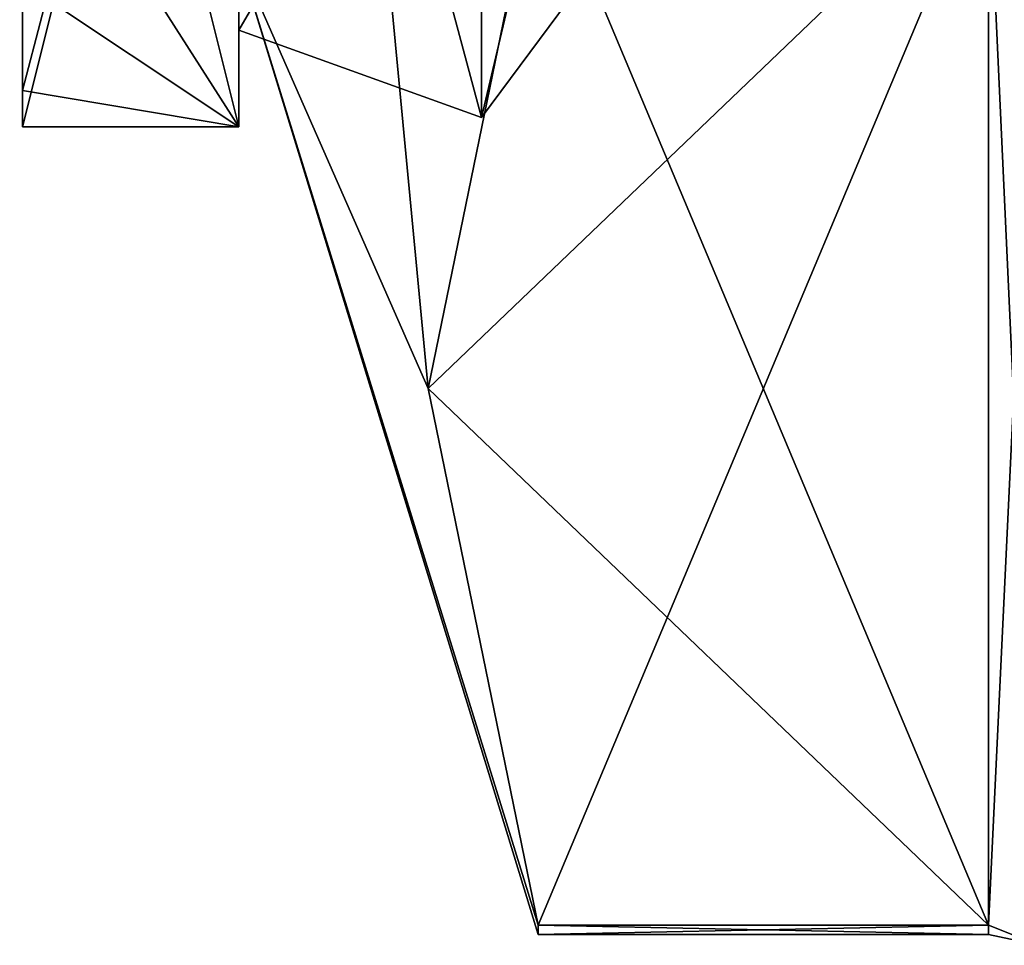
# Model space of a CAD drawing. Extents: x -23 to 700, y -1799 to -1.
# Tile 143 of 251: x -11.62 to -4.79, y -45.67 to -39.26. Entities that reach past the tile are written whole.
import ezdxf

# ---------------------------------------------------------------- set-up
doc = ezdxf.new("R2010")
doc.units = 0
doc.header["$LTSCALE"] = 54.754438
for name, color, linetype in [('1090', 7, 'CONTINUOUS'), ('1091', 7, 'CONTINUOUS'), ('1092', 7, 'CONTINUOUS'), ('1098', 7, 'CONTINUOUS'), ('1173', 7, 'CONTINUOUS'), ('1192', 7, 'CONTINUOUS'), ('1193', 7, 'CONTINUOUS'), ('1203', 7, 'CONTINUOUS'), ('1204', 7, 'CONTINUOUS'), ('1223', 7, 'CONTINUOUS'), ('1290', 7, 'CONTINUOUS'), ('1291', 7, 'CONTINUOUS'), ('1382', 7, 'CONTINUOUS'), ('1386', 7, 'CONTINUOUS')]:
    doc.layers.add(name, color=color, linetype=linetype)

msp = doc.modelspace()

# ---------------------------------------------------------------- linework, layer by layer
at = {"layer": '1090', "color": 7, "linetype": 'CONTINUOUS'}
for points in [[(-10.1, -34.0003, -10.392), (-10.1, -40), (-11.6, -34.0001, -10.3923), (-10.1, -34.0003, -10.392)], [(-11.6, -34.0001, -10.3923), (-10.1, -40), (-11.6, -37.6533, -7.1284), (-11.6, -34.0001, -10.3923)], [(-10.1, -40), (-11.6, -39, -4.7958), (-11.6, -37.6533, -7.1284), (-10.1, -40)], [(-11.6, -39.7472, -2.4495), (-11.6, -39, -4.7958), (-10.1, -40), (-11.6, -39.7472, -2.4495)], [(-11.6, -40), (-11.6, -39.7472, -2.4495), (-10.1, -40), (-11.6, -40)]]:
    msp.add_3dface(points, dxfattribs=at)
at = {"layer": '1091', "color": 7, "linetype": 'CONTINUOUS'}
for points in [[(-11.6, -40), (-10.1, -40), (-10.1, -34.0003, 10.392), (-11.6, -40)], [(-11.6, -40), (-10.1, -34.0003, 10.392), (-11.6, -39.7472, 2.4495), (-11.6, -40)], [(-11.6, -39.7472, 2.4495), (-10.1, -34.0003, 10.392), (-11.6, -39, 4.7958), (-11.6, -39.7472, 2.4495)]]:
    msp.add_3dface(points, dxfattribs=at)
at = {"layer": '1092', "color": 7, "linetype": 'CONTINUOUS'}
for points in [[(-10.1, -39.3292), (-10.1, -34.0003, -10.392), (-10.1, -33.6649, -9.8111), (-10.1, -39.3292)], [(-10.1, -34.0003, 10.392), (-10.1, -39.3292), (-10.1, -33.6649, 9.8111), (-10.1, -34.0003, 10.392)], [(-10.1, -40), (-10.1, -34.0003, -10.392), (-10.1, -39.3292), (-10.1, -40)], [(-10.1, -34.0003, 10.392), (-10.1, -40), (-10.1, -39.3292), (-10.1, -34.0003, 10.392)]]:
    msp.add_3dface(points, dxfattribs=at)
at = {"layer": '1098', "color": 7, "linetype": 'CONTINUOUS'}
for points in [[(-11.6, -39, -4.7958), (-11.6, -39.7472, -2.4495), (-11.6, -39, 4.7958), (-11.6, -39, -4.7958)], [(-11.6, -39.7472, -2.4495), (-11.6, -39.7472, 2.4495), (-11.6, -39, 4.7958), (-11.6, -39.7472, -2.4495)], [(-11.6, -39.7472, -2.4495), (-11.6, -40), (-11.6, -39.7472, 2.4495), (-11.6, -39.7472, -2.4495)]]:
    msp.add_3dface(points, dxfattribs=at)
at = {"layer": '1173', "color": 7, "linetype": 'CONTINUOUS'}
for points in [[(-12.081, -26.1281, -1.514), (-17.9987, -39.7778, 0.0002), (-11.5182, -28.048, -0.4977), (-12.081, -26.1281, -1.514)], [(-11.5182, -28.048, -0.4977), (-17.9987, -39.7778, 0.0002), (-11.6752, -28.5), (-11.5182, -28.048, -0.4977)]]:
    msp.add_3dface(points, dxfattribs=at)
at = {"layer": '1192', "color": 7, "linetype": 'CONTINUOUS'}
for points in [[(-10.1, -33.6649, 9.8111), (-10.1, -39.3292), (-8.417, -36.4401, 8.4401), (-10.1, -33.6649, 9.8111)], [(-7.35, -38.5), (-7.35, -35.4246, 7.4246), (-8.417, -39.9361), (-7.35, -38.5)], [(-7.35, -35.4246, 7.4246), (-8.417, -36.4401, 8.4401), (-8.417, -39.9361), (-7.35, -35.4246, 7.4246)], [(-8.417, -36.4401, 8.4401), (-10.1, -39.3292), (-8.417, -39.9361), (-8.417, -36.4401, 8.4401)]]:
    msp.add_3dface(points, dxfattribs=at)
at = {"layer": '1193', "color": 7, "linetype": 'CONTINUOUS'}
for points in [[(-8.417, -39.9361), (-10.1, -39.3292), (-10.1, -33.6649, -9.8111), (-8.417, -39.9361)], [(-8.417, -39.9361), (-10.1, -33.6649, -9.8111), (-8.417, -36.4401, -8.4401), (-8.417, -39.9361)], [(-7.35, -38.5), (-8.417, -39.9361), (-8.417, -36.4401, -8.4401), (-7.35, -38.5)]]:
    msp.add_3dface(points, dxfattribs=at)
at = {"layer": '1203', "linetype": 'CONTINUOUS'}
for points in [[(-8.0232, -38.093, -14.4185), (-4.9, -45.5332, -1.5315), (-8.7857, -41.8131, -7.975), (-8.0232, -38.093, -14.4185)], [(-4.9, -38.093, -14.4185), (-4.9, -45.5332, -1.5315), (-8.0232, -38.093, -14.4185), (-4.9, -38.093, -14.4185)], [(-8.7857, -41.8131, -7.975), (-4.9, -45.5332, -1.5315), (-8.0232, -45.5332, -1.5315), (-8.7857, -41.8131, -7.975)]]:
    msp.add_3dface(points, dxfattribs=at)
at = {"layer": '1204', "linetype": 'CONTINUOUS'}
for points in [[(-8.0232, -45.5332, 1.5315), (-4.9, -38.093, 14.4185), (-8.7857, -41.8131, 7.975), (-8.0232, -45.5332, 1.5315)], [(-8.7857, -41.8131, 7.975), (-4.9, -38.093, 14.4185), (-8.0232, -38.093, 14.4185), (-8.7857, -41.8131, 7.975)], [(-4.9, -45.5332, 1.5315), (-4.9, -38.093, 14.4185), (-8.0232, -45.5332, 1.5315), (-4.9, -45.5332, 1.5315)]]:
    msp.add_3dface(points, dxfattribs=at)
at = {"layer": '1223', "linetype": 'CONTINUOUS'}
for points in [[(-10.1, -38.8255, -6.2494), (-10.1, -28, -12.5), (-8.7857, -41.8131, -7.975), (-10.1, -38.8255, -6.2494)], [(-10.1, -28, -12.5), (-8.0232, -38.093, -14.4185), (-8.7857, -41.8131, -7.975), (-10.1, -28, -12.5)], [(-10.1, -38.8255, 6.2494), (-8.7857, -41.8131, 7.975), (-8.0232, -38.093, 14.4185), (-10.1, -38.8255, 6.2494)], [(-10.1, -38.8255, 6.2494), (-10.1, -38.8255, -6.2494), (-8.7857, -41.8131, 7.975), (-10.1, -38.8255, 6.2494)], [(-10.1, -38.8255, -6.2494), (-8.7857, -41.8131, -7.975), (-8.0232, -45.5332, -1.5315), (-10.1, -38.8255, -6.2494)], [(-10.1, -38.8255, -6.2494), (-8.0232, -45.5332, -1.5315), (-8.0232, -45.6), (-10.1, -38.8255, -6.2494)], [(-10.1, -38.8255, -6.2494), (-8.0232, -45.5332, 1.5315), (-8.7857, -41.8131, 7.975), (-10.1, -38.8255, -6.2494)], [(-8.0232, -45.5332, 1.5315), (-10.1, -38.8255, -6.2494), (-8.0232, -45.6), (-8.0232, -45.5332, 1.5315)]]:
    msp.add_3dface(points, dxfattribs=at)
at = {"layer": '1290', "linetype": 'CONTINUOUS'}
for points in [[(-4.9, -45.5332, -1.5315), (-4.9, -38.093, -14.4185), (-4.549, -38.2017, -14.518), (-4.9, -45.5332, -1.5315)], [(-4.549, -45.6738, -1.5759), (-4.9, -45.5332, -1.5315), (-4.549, -38.2017, -14.518), (-4.549, -45.6738, -1.5759)]]:
    msp.add_3dface(points, dxfattribs=at)
at = {"layer": '1291', "linetype": 'CONTINUOUS'}
for points in [[(-4.9, -38.093, 14.4185), (-4.9, -45.5332, 1.5315), (-4.549, -45.6738, 1.5759), (-4.9, -38.093, 14.4185)], [(-4.549, -38.2017, 14.518), (-4.9, -38.093, 14.4185), (-4.549, -45.6738, 1.5759), (-4.549, -38.2017, 14.518)]]:
    msp.add_3dface(points, dxfattribs=at)
at = {"layer": '1382', "linetype": 'CONTINUOUS'}
for points in [[(-8.0232, -45.5332, -1.5315), (-4.9, -45.5332, -1.5315), (-4.9, -45.6, 0.0102), (-8.0232, -45.5332, -1.5315)], [(-8.0232, -45.6), (-8.0232, -45.5332, -1.5315), (-4.9, -45.6, 0.0102), (-8.0232, -45.6)], [(-4.9, -45.5332, 1.5315), (-8.0232, -45.5332, 1.5315), (-8.0232, -45.6), (-4.9, -45.5332, 1.5315)], [(-4.9, -45.5332, 1.5315), (-8.0232, -45.6), (-4.9, -45.6, 0.0102), (-4.9, -45.5332, 1.5315)]]:
    msp.add_3dface(points, dxfattribs=at)
at = {"layer": '1386', "linetype": 'CONTINUOUS'}
for points in [[(-4.9, -45.6, 0.0102), (-4.9, -45.5332, -1.5315), (-4.549, -45.6738, -1.5759), (-4.9, -45.6, 0.0102)], [(-4.9, -45.5332, 1.5315), (-4.9, -45.6, 0.0102), (-4.549, -45.6738, -1.5759), (-4.9, -45.5332, 1.5315)], [(-4.549, -45.6738, 1.5759), (-4.9, -45.5332, 1.5315), (-4.549, -45.6738, -1.5759), (-4.549, -45.6738, 1.5759)]]:
    msp.add_3dface(points, dxfattribs=at)

doc.saveas('drawing.dxf')
